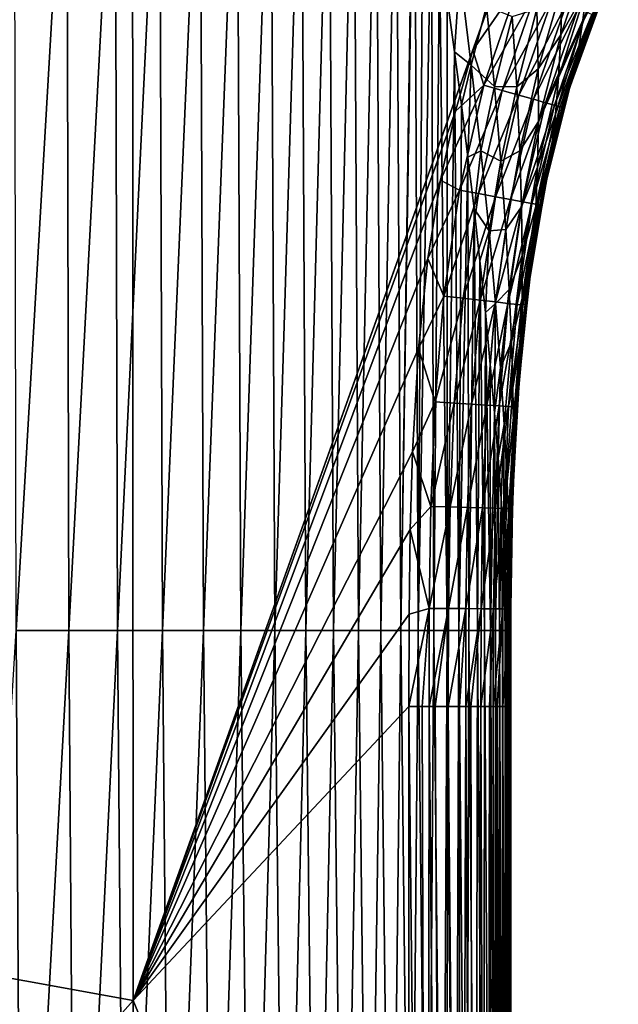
# Model space of a CAD drawing. Header units: metres. Extents: x -82 to 113, y -109 to 109.
# Tile 65 of 256: x 2.78 to 8.64, y -37.82 to -28.17. Entities that reach past the tile are written whole.
import ezdxf

# ---------------------------------------------------------------- set-up
doc = ezdxf.new("R2010")
doc.units = ezdxf.units.M
doc.layers.add('solid_20_382_013_XXX', color=7, linetype='CONTINUOUS')

msp = doc.modelspace()

# ---------------------------------------------------------------- linework, layer by layer
at = {"layer": 'solid_20_382_013_XXX'}
for points in [[(-4.67969, -36.226563, -23.078228), (3.885565, -37.783367, -23.083008), (3.881871, -25.209272, -23.105007)], [(2.75959, -25.356571, -23.102451), (-4.67969, -36.226563, -23.078228), (3.881871, -25.209272, -23.105007)], [(7.403454, -27.937334, -23.111223), (3.881871, -25.209272, -23.105007), (3.885565, -37.783367, -23.083008)], [(2.722903, -25.614689, -61.187775), (3.236954, -25.614689, -61.06955), (2.740765, -34.155762, -60.956535)], [(3.236954, -25.614689, -61.06955), (3.258127, -34.155762, -60.822315), (2.740765, -34.155762, -60.956535)], [(3.236954, -25.614689, -61.06955), (3.710214, -25.614689, -60.924229), (3.258127, -34.155762, -60.822315)], [(3.710214, -25.614689, -60.924229), (3.735058, -34.155762, -60.659023), (3.258127, -34.155762, -60.822315)], [(3.710214, -25.614689, -60.924229), (4.144729, -25.614689, -60.748096), (3.735058, -34.155762, -60.659023)], [(4.144729, -25.614689, -60.748096), (4.173394, -34.155762, -60.462967), (3.735058, -34.155762, -60.659023)], [(4.144729, -25.614689, -60.748096), (4.542547, -25.614689, -60.537449), (4.173394, -34.155762, -60.462967)], [(4.542547, -25.614689, -60.537449), (4.574973, -34.155762, -60.230469), (4.173394, -34.155762, -60.462967)], [(4.542547, -25.614689, -60.537449), (4.905718, -25.614689, -60.288574), (4.574973, -34.155762, -60.230469)], [(4.905718, -25.614689, -60.288574), (4.941631, -34.155762, -59.957832), (4.574973, -34.155762, -60.230469)], [(4.905718, -25.614689, -60.288574), (5.236246, -25.614689, -59.997612), (4.941631, -34.155762, -59.957832)], [(5.236246, -25.614689, -59.997612), (5.275188, -34.155762, -59.641129), (4.941631, -34.155762, -59.957832)], [(5.236246, -25.614689, -59.997612), (5.535975, -25.614689, -59.660156), (5.275188, -34.155762, -59.641129)], [(5.535975, -25.614689, -59.660156), (5.577425, -34.155762, -59.275997), (5.275188, -34.155762, -59.641129)], [(5.535975, -25.614689, -59.660156), (5.806713, -25.614689, -59.27169), (5.577425, -34.155762, -59.275997)], [(5.806713, -25.614689, -59.27169), (5.850119, -34.155762, -58.858017), (5.577425, -34.155762, -59.275997)], [(5.806713, -25.614689, -59.27169), (6.050267, -25.614689, -58.827671), (5.850119, -34.155762, -58.858017)], [(6.050267, -25.614689, -58.827671), (6.095048, -34.155762, -58.382786), (5.850119, -34.155762, -58.858017)], [(6.050267, -25.614689, -58.827671), (6.268443, -25.614689, -58.323582), (6.095048, -34.155762, -58.382786)], [(6.268443, -25.614689, -58.323582), (6.31399, -34.155762, -57.845886), (6.095048, -34.155762, -58.382786)], [(6.268443, -25.614689, -58.323582), (6.463049, -25.614689, -57.754887), (6.31399, -34.155762, -57.845886)], [(6.463049, -25.614689, -57.754887), (6.50872, -34.155762, -57.242905), (6.31399, -34.155762, -57.845886)], [(6.463049, -25.614689, -57.754887), (6.635787, -25.616192, -57.116993), (6.50872, -34.155762, -57.242905)], [(6.50872, -34.155762, -57.242905), (6.635787, -25.616192, -57.116993), (6.642027, -25.660698, -57.089329)], [(6.50872, -34.155762, -57.242905), (6.642027, -25.660698, -57.089329), (6.680931, -34.155762, -56.569241)], [(6.680931, -34.155762, -56.569241), (6.642027, -25.660698, -57.089329), (6.728254, -26.272772, -56.681305)], [(6.680931, -34.155762, -56.569241), (6.728254, -26.272772, -56.681305), (6.810497, -26.854969, -56.240547)], [(6.680931, -34.155762, -56.569241), (6.810497, -26.854969, -56.240547), (6.832221, -34.155762, -55.820118)], [(6.832221, -34.155762, -55.820118), (6.810497, -26.854969, -56.240547), (6.889082, -27.415291, -55.761349)], [(8.289771, -28.203709, -41.953178), (8.64065, -27.344727, -41.678844), (8.587776, -27.604193, -39.541824)], [(8.289771, -28.203709, -41.953178), (8.3308, -27.867466, -43.952793), (8.64065, -27.344727, -41.678844)], [(6.832221, -34.155762, -55.820118), (6.889082, -27.415291, -55.761349), (6.964187, -34.155762, -54.990742)], [(6.964187, -34.155762, -54.990742), (6.889082, -27.415291, -55.761349), (6.963986, -27.958227, -55.238865)], [(8.077667, -28.321163, -46.097588), (8.366112, -27.474981, -45.790844), (8.3308, -27.867466, -43.952793)], [(8.077667, -28.321163, -46.097588), (8.090939, -27.837851, -47.804142), (8.366112, -27.474981, -45.790844)], [(8.246185, -28.48019, -39.79142), (8.587776, -27.604193, -39.541824), (8.535754, -27.802406, -37.263195)], [(8.246185, -28.48019, -39.79142), (8.289771, -28.203709, -41.953178), (8.587776, -27.604193, -39.541824)], [(7.035155, -28.487316, -54.667603), (6.963986, -27.958227, -55.238865), (7.0869, -27.703163, -54.67049)], [(7.035155, -28.487316, -54.667603), (7.0869, -27.703163, -54.67049), (7.199252, -28.618856, -53.527065)], [(7.350365, -28.039371, -53.153023), (7.199252, -28.618856, -53.527065), (7.0869, -27.703163, -54.67049)], [(7.662857, -27.823284, -23.13187), (7.403454, -27.937334, -23.111223), (7.215724, -28.472269, -23.109867)], [(7.32179, -28.813892, -23.129328), (7.662857, -27.823284, -23.13187), (7.215724, -28.472269, -23.109867)], [(7.836947, -27.895489, -23.190248), (7.662857, -27.823284, -23.13187), (7.32179, -28.813892, -23.129328)], [(7.856986, -28.655994, -48.126919), (7.842385, -28.06753, -49.71743), (8.090939, -27.837851, -47.804142)], [(7.856986, -28.655994, -48.126919), (8.090939, -27.837851, -47.804142), (8.077667, -28.321163, -46.097588)], [(8.054233, -28.738413, -44.246792), (8.3308, -27.867466, -43.952793), (8.289771, -28.203709, -41.953178)], [(8.054233, -28.738413, -44.246792), (8.077667, -28.321163, -46.097588), (8.3308, -27.867466, -43.952793)], [(8.202785, -28.692167, -37.480808), (8.535754, -27.802406, -37.263195), (8.488158, -27.942535, -34.877178)], [(8.202785, -28.692167, -37.480808), (8.246185, -28.48019, -39.79142), (8.535754, -27.802406, -37.263195)], [(7.215724, -28.472269, -23.109867), (7.403454, -27.937334, -23.111223), (3.885565, -37.783367, -23.083008)], [(6.964187, -34.155762, -54.990742), (6.963986, -27.958227, -55.238865), (7.035155, -28.487316, -54.667603)], [(7.503081, -28.865297, -23.187687), (7.836947, -27.895489, -23.190248), (7.32179, -28.813892, -23.129328)], [(7.994377, -27.96089, -23.282799), (7.836947, -27.895489, -23.190248), (7.503081, -28.865297, -23.187687)], [(7.667045, -28.911884, -23.280188), (7.994377, -27.96089, -23.282799), (7.503081, -28.865297, -23.187687)], [(8.131404, -28.017931, -23.405447), (7.994377, -27.96089, -23.282799), (7.667045, -28.911884, -23.280188)], [(8.162772, -28.842201, -35.059063), (8.488158, -27.942535, -34.877178), (8.448341, -28.031986, -32.399754)], [(8.162772, -28.842201, -35.059063), (8.202785, -28.692167, -37.480808), (8.488158, -27.942535, -34.877178)], [(7.427342, -28.826147, -51.868198), (7.199252, -28.618856, -53.527065), (7.350365, -28.039371, -53.153023)], [(7.427342, -28.826147, -51.868198), (7.350365, -28.039371, -53.153023), (7.600689, -28.142174, -51.508408)], [(7.645658, -28.830647, -50.058472), (7.600689, -28.142174, -51.508408), (7.842385, -28.06753, -49.71743)], [(7.645658, -28.830647, -50.058472), (7.842385, -28.06753, -49.71743), (7.856986, -28.655994, -48.126919)], [(7.809788, -28.952541, -23.402767), (8.131404, -28.017931, -23.405447), (7.667045, -28.911884, -23.280188)], [(8.244287, -28.06505, -23.554123), (8.131404, -28.017931, -23.405447), (7.809788, -28.952541, -23.402767)], [(7.927414, -28.986156, -23.551359), (8.244287, -28.06505, -23.554123), (7.809788, -28.952541, -23.402767)], [(8.329283, -28.100689, -23.724758), (8.244287, -28.06505, -23.554123), (7.927414, -28.986156, -23.551359)], [(8.129208, -28.937485, -32.545586), (8.448341, -28.031986, -32.399754), (8.419493, -28.085852, -29.789133)], [(8.129208, -28.937485, -32.545586), (8.162772, -28.842201, -35.059063), (8.448341, -28.031986, -32.399754)], [(7.427342, -28.826147, -51.868198), (7.600689, -28.142174, -51.508408), (7.645658, -28.830647, -50.058472)], [(8.016026, -29.01162, -23.721899), (8.329283, -28.100689, -23.724758), (7.927414, -28.986156, -23.551359)], [(8.38265, -28.123287, -23.913282), (8.329283, -28.100689, -23.724758), (8.016026, -29.01162, -23.721899)], [(8.071731, -29.027819, -23.910322), (8.38265, -28.123287, -23.913282), (8.016026, -29.01162, -23.721899)], [(8.312217, -28.355551, -24.112631), (8.38265, -28.123287, -23.913282), (8.071731, -29.027819, -23.910322)], [(8.092155, -29.024076, -27.076525), (8.406693, -28.11673, -24.113501), (8.312217, -28.355551, -24.112631)], [(8.092155, -29.024076, -27.076525), (8.403893, -28.11684, -27.018799), (8.406693, -28.11673, -24.113501)], [(8.092155, -29.024076, -27.076525), (8.10496, -28.993708, -29.895515), (8.403893, -28.11684, -27.018799)], [(8.10496, -28.993708, -29.895515), (8.419493, -28.085852, -29.789133), (8.403893, -28.11684, -27.018799)], [(8.10496, -28.993708, -29.895515), (8.129208, -28.937485, -32.545586), (8.419493, -28.085852, -29.789133)], [(8.312217, -28.355551, -24.112631), (8.406693, -28.11673, -24.113501), (8.38265, -28.123287, -23.913282)], [(8.024888, -29.097837, -42.228039), (8.289771, -28.203709, -41.953178), (8.246185, -28.48019, -39.79142)], [(8.024888, -29.097837, -42.228039), (8.054233, -28.738413, -44.246792), (8.289771, -28.203709, -41.953178)], [(7.85798, -29.170252, -46.408295), (7.856986, -28.655994, -48.126919), (8.077667, -28.321163, -46.097588)], [(7.85798, -29.170252, -46.408295), (8.077667, -28.321163, -46.097588), (8.054233, -28.738413, -44.246792)], [(8.146461, -28.843679, -24.110985), (8.312217, -28.355551, -24.112631), (8.071731, -29.027819, -23.910322)], [(8.092155, -29.024076, -27.076525), (8.312217, -28.355551, -24.112631), (8.146461, -28.843679, -24.110985)], [(7.046782, -29.06937, -23.108458), (7.215724, -28.472269, -23.109867), (3.885565, -37.783367, -23.083008)], [(6.964187, -34.155762, -54.990742), (7.035155, -28.487316, -54.667603), (7.078425, -34.155762, -54.076317)], [(7.102825, -29.006416, -54.038223), (7.035155, -28.487316, -54.667603), (7.199252, -28.618856, -53.527065)], [(7.078425, -34.155762, -54.076317), (7.035155, -28.487316, -54.667603), (7.102825, -29.006416, -54.038223)], [(7.32179, -28.813892, -23.129328), (7.215724, -28.472269, -23.109867), (7.046782, -29.06937, -23.108458)], [(7.992324, -29.395023, -40.040138), (8.246185, -28.48019, -39.79142), (8.202785, -28.692167, -37.480808)], [(7.992324, -29.395023, -40.040138), (8.024888, -29.097837, -42.228039), (8.246185, -28.48019, -39.79142)], [(7.167227, -29.519209, -53.338219), (7.102825, -29.006416, -54.038223), (7.199252, -28.618856, -53.527065)], [(7.167227, -29.519209, -53.338219), (7.199252, -28.618856, -53.527065), (7.294312, -29.458395, -52.226482)], [(7.427342, -28.826147, -51.868198), (7.294312, -29.458395, -52.226482), (7.199252, -28.618856, -53.527065)], [(7.676573, -29.456936, -48.45438), (7.645658, -28.830647, -50.058472), (7.856986, -28.655994, -48.126919)], [(7.676573, -29.456936, -48.45438), (7.856986, -28.655994, -48.126919), (7.85798, -29.170252, -46.408295)], [(7.848652, -29.616213, -44.541698), (8.054233, -28.738413, -44.246792), (8.024888, -29.097837, -42.228039)], [(7.848652, -29.616213, -44.541698), (7.85798, -29.170252, -46.408295), (8.054233, -28.738413, -44.246792)], [(7.958877, -29.624109, -37.696732), (8.202785, -28.692167, -37.480808), (8.162772, -28.842201, -35.059063)], [(7.958877, -29.624109, -37.696732), (7.992324, -29.395023, -40.040138), (8.202785, -28.692167, -37.480808)], [(7.32179, -28.813892, -23.129328), (7.046782, -29.06937, -23.108458), (6.898686, -29.744221, -23.106962)], [(7.084492, -29.842276, -23.126993), (7.32179, -28.813892, -23.129328), (6.898686, -29.744221, -23.106962)], [(7.503081, -28.865297, -23.187687), (7.32179, -28.813892, -23.129328), (7.084492, -29.842276, -23.126993)], [(7.49, -29.55969, -50.403435), (7.294312, -29.458395, -52.226482), (7.427342, -28.826147, -51.868198)], [(7.49, -29.55969, -50.403435), (7.427342, -28.826147, -51.868198), (7.645658, -28.830647, -50.058472)], [(7.49, -29.55969, -50.403435), (7.645658, -28.830647, -50.058472), (7.676573, -29.456936, -48.45438)], [(7.927384, -29.787073, -35.238773), (8.162772, -28.842201, -35.059063), (8.129208, -28.937485, -32.545586)], [(7.927384, -29.787073, -35.238773), (7.958877, -29.624109, -37.696732), (8.162772, -28.842201, -35.059063)], [(8.093531, -29.023405, -24.110418), (8.146461, -28.843679, -24.110985), (8.071731, -29.027819, -23.910322)], [(8.092155, -29.024076, -27.076525), (8.146461, -28.843679, -24.110985), (8.093531, -29.023405, -24.110418)], [(7.269619, -29.876457, -23.185333), (7.503081, -28.865297, -23.187687), (7.084492, -29.842276, -23.126993)], [(7.667045, -28.911884, -23.280188), (7.503081, -28.865297, -23.187687), (7.269619, -29.876457, -23.185333)], [(7.437069, -29.907459, -23.277796), (7.667045, -28.911884, -23.280188), (7.269619, -29.876457, -23.185333)], [(7.809788, -28.952541, -23.402767), (7.667045, -28.911884, -23.280188), (7.437069, -29.907459, -23.277796)], [(7.900608, -29.890858, -32.689022), (8.129208, -28.937485, -32.545586), (8.10496, -28.993708, -29.895515)], [(7.900608, -29.890858, -32.689022), (7.927384, -29.787073, -35.238773), (8.129208, -28.937485, -32.545586)], [(7.078425, -34.155762, -54.076317), (7.102825, -29.006416, -54.038223), (7.167227, -29.519209, -53.338219)], [(7.582867, -29.934544, -23.40032), (7.809788, -28.952541, -23.402767), (7.437069, -29.907459, -23.277796)], [(7.927414, -28.986156, -23.551359), (7.809788, -28.952541, -23.402767), (7.582867, -29.934544, -23.40032)], [(7.703035, -29.956968, -23.548845), (7.927414, -28.986156, -23.551359), (7.582867, -29.934544, -23.40032)], [(8.016026, -29.01162, -23.721899), (7.927414, -28.986156, -23.551359), (7.703035, -29.956968, -23.548845)], [(7.793597, -29.973993, -23.719311), (8.016026, -29.01162, -23.721899), (7.703035, -29.956968, -23.548845)], [(8.071731, -29.027819, -23.910322), (8.016026, -29.01162, -23.721899), (7.793597, -29.973993, -23.719311)], [(7.850575, -29.984879, -23.907658), (8.071731, -29.027819, -23.910322), (7.793597, -29.973993, -23.719311)], [(7.996045, -29.395391, -24.109299), (8.071731, -29.027819, -23.910322), (7.850575, -29.984879, -23.907658)], [(7.870784, -29.983133, -27.133131), (8.093531, -29.023405, -24.110418), (7.996045, -29.395391, -24.109299)], [(7.870784, -29.983133, -27.133131), (8.092155, -29.024076, -27.076525), (8.093531, -29.023405, -24.110418)], [(7.870784, -29.983133, -27.133131), (7.881094, -29.951651, -29.999823), (8.092155, -29.024076, -27.076525)], [(7.881094, -29.951651, -29.999823), (8.10496, -28.993708, -29.895515), (8.092155, -29.024076, -27.076525)], [(7.881094, -29.951651, -29.999823), (7.900608, -29.890858, -32.689022), (8.10496, -28.993708, -29.895515)], [(7.996045, -29.395391, -24.109299), (8.093531, -29.023405, -24.110418), (8.071731, -29.027819, -23.910322)], [(6.898686, -29.744221, -23.106962), (7.046782, -29.06937, -23.108458), (3.885565, -37.783367, -23.083008)], [(7.832836, -30.002357, -42.501545), (8.024888, -29.097837, -42.228039), (7.992324, -29.395023, -40.040138)], [(7.832836, -30.002357, -42.501545), (7.848652, -29.616213, -44.541698), (8.024888, -29.097837, -42.228039)], [(7.693606, -30.006098, -46.720127), (7.676573, -29.456936, -48.45438), (7.85798, -29.170252, -46.408295)], [(7.693606, -30.006098, -46.720127), (7.85798, -29.170252, -46.408295), (7.848652, -29.616213, -44.541698)], [(7.812799, -30.32346, -40.286102), (7.992324, -29.395023, -40.040138), (7.958877, -29.624109, -37.696732)], [(7.812799, -30.32346, -40.286102), (7.832836, -30.002357, -42.501545), (7.992324, -29.395023, -40.040138)], [(7.871136, -29.98274, -24.107658), (7.996045, -29.395391, -24.109299), (7.850575, -29.984879, -23.907658)], [(7.870784, -29.983133, -27.133131), (7.996045, -29.395391, -24.109299), (7.871136, -29.98274, -24.107658)], [(7.228121, -30.02739, -52.556736), (7.167227, -29.519209, -53.338219), (7.294312, -29.458395, -52.226482)], [(7.228121, -30.02739, -52.556736), (7.294312, -29.458395, -52.226482), (7.373977, -30.241089, -50.743576)], [(7.49, -29.55969, -50.403435), (7.373977, -30.241089, -50.743576), (7.294312, -29.458395, -52.226482)], [(7.538102, -30.22784, -48.782196), (7.49, -29.55969, -50.403435), (7.676573, -29.456936, -48.45438)], [(7.538102, -30.22784, -48.782196), (7.676573, -29.456936, -48.45438), (7.693606, -30.006098, -46.720127)], [(7.078425, -34.155762, -54.076317), (7.167227, -29.519209, -53.338219), (7.176531, -34.155762, -53.072056)], [(7.176531, -34.155762, -53.072056), (7.167227, -29.519209, -53.338219), (7.228121, -30.02739, -52.556736)], [(7.538102, -30.22784, -48.782196), (7.373977, -30.241089, -50.743576), (7.49, -29.55969, -50.403435)], [(7.699771, -30.48444, -44.834633), (7.693606, -30.006098, -46.720127), (7.848652, -29.616213, -44.541698)], [(7.699771, -30.48444, -44.834633), (7.848652, -29.616213, -44.541698), (7.832836, -30.002357, -42.501545)], [(7.790501, -30.572666, -37.909218), (7.958877, -29.624109, -37.696732), (7.927384, -29.787073, -35.238773)], [(7.790501, -30.572666, -37.909218), (7.812799, -30.32346, -40.286102), (7.958877, -29.624109, -37.696732)], [(6.775625, -30.512407, -23.105347), (6.898686, -29.744221, -23.106962), (3.885565, -37.783367, -23.083008)], [(7.084492, -29.842276, -23.126993), (6.898686, -29.744221, -23.106962), (6.775625, -30.512407, -23.105347)], [(7.768437, -30.751408, -35.414738), (7.927384, -29.787073, -35.238773), (7.900608, -29.890858, -32.689022)], [(7.768437, -30.751408, -35.414738), (7.790501, -30.572666, -37.909218), (7.927384, -29.787073, -35.238773)], [(6.932367, -30.881989, -23.124807), (7.084492, -29.842276, -23.126993), (6.775625, -30.512407, -23.105347)], [(7.269619, -29.876457, -23.185333), (7.084492, -29.842276, -23.126993), (6.932367, -30.881989, -23.124807)], [(7.119415, -30.902889, -23.183134), (7.269619, -29.876457, -23.185333), (6.932367, -30.881989, -23.124807)], [(7.437069, -29.907459, -23.277796), (7.269619, -29.876457, -23.185333), (7.119415, -30.902889, -23.183134)], [(7.749074, -30.866339, -32.82869), (7.900608, -29.890858, -32.689022), (7.881094, -29.951651, -29.999823)], [(7.749074, -30.866339, -32.82869), (7.768437, -30.751408, -35.414738), (7.900608, -29.890858, -32.689022)], [(7.288617, -30.921877, -23.275568), (7.437069, -29.907459, -23.277796), (7.119415, -30.902889, -23.183134)], [(7.582867, -29.934544, -23.40032), (7.437069, -29.907459, -23.277796), (7.288617, -30.921877, -23.275568)], [(7.435955, -30.938496, -23.398052), (7.582867, -29.934544, -23.40032), (7.288617, -30.921877, -23.275568)], [(7.703035, -29.956968, -23.548845), (7.582867, -29.934544, -23.40032), (7.435955, -30.938496, -23.398052)], [(7.557412, -30.95229, -23.546528), (7.703035, -29.956968, -23.548845), (7.435955, -30.938496, -23.398052)], [(7.793597, -29.973993, -23.719311), (7.703035, -29.956968, -23.548845), (7.557412, -30.95229, -23.546528)], [(7.648971, -30.962807, -23.716938), (7.793597, -29.973993, -23.719311), (7.557412, -30.95229, -23.546528)], [(7.850575, -29.984879, -23.907658), (7.793597, -29.973993, -23.719311), (7.648971, -30.962807, -23.716938)], [(7.706616, -30.969593, -23.905228), (7.850575, -29.984879, -23.907658), (7.648971, -30.962807, -23.716938)], [(7.863315, -30.025339, -24.107546), (7.850575, -29.984879, -23.907658), (7.706616, -30.969593, -23.905228)], [(7.726869, -30.968647, -27.187944), (7.871136, -29.98274, -24.107658), (7.863315, -30.025339, -24.107546)], [(7.726869, -30.968647, -27.187944), (7.870784, -29.983133, -27.133131), (7.871136, -29.98274, -24.107658)], [(7.726869, -30.968647, -27.187944), (7.734637, -30.934046, -30.100946), (7.870784, -29.983133, -27.133131)], [(7.734637, -30.934046, -30.100946), (7.881094, -29.951651, -29.999823), (7.870784, -29.983133, -27.133131)], [(7.734637, -30.934046, -30.100946), (7.749074, -30.866339, -32.82869), (7.881094, -29.951651, -29.999823)], [(7.863315, -30.025339, -24.107546), (7.871136, -29.98274, -24.107658), (7.850575, -29.984879, -23.907658)], [(7.176531, -34.155762, -53.072056), (7.228121, -30.02739, -52.556736), (7.260087, -34.155762, -51.973156)], [(7.28529, -30.53442, -51.679569), (7.228121, -30.02739, -52.556736), (7.373977, -30.241089, -50.743576)], [(7.260087, -34.155762, -51.973156), (7.228121, -30.02739, -52.556736), (7.28529, -30.53442, -51.679569)], [(7.571617, -30.815746, -47.028889), (7.538102, -30.22784, -48.782196), (7.693606, -30.006098, -46.720127)], [(7.571617, -30.815746, -47.028889), (7.693606, -30.006098, -46.720127), (7.699771, -30.48444, -44.834633)], [(7.698571, -30.900612, -42.770897), (7.832836, -30.002357, -42.501545), (7.812799, -30.32346, -40.286102)], [(7.698571, -30.900612, -42.770897), (7.699771, -30.48444, -44.834633), (7.832836, -30.002357, -42.501545)], [(7.752965, -30.747534, -24.105701), (7.863315, -30.025339, -24.107546), (7.706616, -30.969593, -23.905228)], [(7.726869, -30.968647, -27.187944), (7.863315, -30.025339, -24.107546), (7.752965, -30.747534, -24.105701)], [(7.338398, -31.042688, -50.68969), (7.28529, -30.53442, -51.679569), (7.373977, -30.241089, -50.743576)], [(7.338398, -31.042688, -50.68969), (7.373977, -30.241089, -50.743576), (7.437997, -30.954853, -49.102303)], [(7.538102, -30.22784, -48.782196), (7.437997, -30.954853, -49.102303), (7.373977, -30.241089, -50.743576)], [(7.571617, -30.815746, -47.028889), (7.437997, -30.954853, -49.102303), (7.538102, -30.22784, -48.782196)], [(7.691918, -31.248671, -40.52673), (7.812799, -30.32346, -40.286102), (7.790501, -30.572666, -37.909218)], [(7.691918, -31.248671, -40.52673), (7.698571, -30.900612, -42.770897), (7.812799, -30.32346, -40.286102)], [(6.682395, -31.392857, -23.103567), (6.775625, -30.512407, -23.105347), (3.885565, -37.783367, -23.083008)], [(6.932367, -30.881989, -23.124807), (6.775625, -30.512407, -23.105347), (6.682395, -31.392857, -23.103567)], [(7.260087, -34.155762, -51.973156), (7.28529, -30.53442, -51.679569), (7.330501, -34.155762, -50.774807)], [(7.330501, -34.155762, -50.774807), (7.28529, -30.53442, -51.679569), (7.338398, -31.042688, -50.68969)], [(7.59341, -31.330072, -45.121582), (7.571617, -30.815746, -47.028889), (7.699771, -30.48444, -44.834633)], [(7.59341, -31.330072, -45.121582), (7.699771, -30.48444, -44.834633), (7.698571, -30.900612, -42.770897)], [(7.681451, -31.520924, -38.116005), (7.790501, -30.572666, -37.909218), (7.768437, -30.751408, -35.414738)], [(7.681451, -31.520924, -38.116005), (7.691918, -31.248671, -40.52673), (7.790501, -30.572666, -37.909218)], [(7.66935, -31.718306, -35.58506), (7.768437, -30.751408, -35.414738), (7.749074, -30.866339, -32.82869)], [(7.66935, -31.718306, -35.58506), (7.681451, -31.520924, -38.116005), (7.768437, -30.751408, -35.414738)], [(7.727898, -30.958187, -24.10519), (7.752965, -30.747534, -24.105701), (7.706616, -30.969593, -23.905228)], [(7.726869, -30.968647, -27.187944), (7.752965, -30.747534, -24.105701), (7.727898, -30.958187, -24.10519)], [(7.571617, -30.815746, -47.028889), (7.486337, -31.585127, -47.327213), (7.437997, -30.954853, -49.102303)], [(7.59341, -31.330072, -45.121582), (7.486337, -31.585127, -47.327213), (7.571617, -30.815746, -47.028889)], [(7.657806, -31.847136, -32.963009), (7.749074, -30.866339, -32.82869), (7.734637, -30.934046, -30.100946)], [(7.657806, -31.847136, -32.963009), (7.66935, -31.718306, -35.58506), (7.749074, -30.866339, -32.82869)], [(6.845555, -31.918076, -23.122715), (6.932367, -30.881989, -23.124807), (6.682395, -31.392857, -23.103567)], [(7.119415, -30.902889, -23.183134), (6.932367, -30.881989, -23.124807), (6.845555, -31.918076, -23.122715)], [(7.033442, -31.929407, -23.181034), (7.119415, -30.902889, -23.183134), (6.845555, -31.918076, -23.122715)], [(7.288617, -30.921877, -23.275568), (7.119415, -30.902889, -23.183134), (7.033442, -31.929407, -23.181034)], [(7.203411, -31.939735, -23.273449), (7.288617, -30.921877, -23.275568), (7.033442, -31.929407, -23.181034)], [(7.435955, -30.938496, -23.398052), (7.288617, -30.921877, -23.275568), (7.203411, -31.939735, -23.273449)], [(7.351427, -31.948812, -23.395905), (7.435955, -30.938496, -23.398052), (7.203411, -31.939735, -23.273449)], [(7.386609, -31.546606, -49.578438), (7.338398, -31.042688, -50.68969), (7.437997, -30.954853, -49.102303)], [(7.557412, -30.95229, -23.546528), (7.435955, -30.938496, -23.398052), (7.351427, -31.948812, -23.395905)], [(7.473457, -31.95639, -23.544346), (7.557412, -30.95229, -23.546528), (7.351427, -31.948812, -23.395905)], [(7.428298, -32.025669, -48.370934), (7.386609, -31.546606, -49.578438), (7.437997, -30.954853, -49.102303)], [(7.428298, -32.025669, -48.370934), (7.437997, -30.954853, -49.102303), (7.486337, -31.585127, -47.327213)], [(7.648971, -30.962807, -23.716938), (7.557412, -30.95229, -23.546528), (7.473457, -31.95639, -23.544346)], [(7.565466, -31.962221, -23.714718), (7.648971, -30.962807, -23.716938), (7.473457, -31.95639, -23.544346)], [(7.706616, -30.969593, -23.905228), (7.648971, -30.962807, -23.716938), (7.565466, -31.962221, -23.714718)], [(7.606771, -31.779551, -43.032387), (7.59341, -31.330072, -45.121582), (7.698571, -30.900612, -42.770897)], [(7.606771, -31.779551, -43.032387), (7.698571, -30.900612, -42.770897), (7.691918, -31.248671, -40.52673)], [(7.643699, -31.964268, -27.24025), (7.727898, -30.958187, -24.10519), (7.669626, -31.578854, -24.103737)], [(7.643699, -31.964268, -27.24025), (7.726869, -30.968647, -27.187944), (7.727898, -30.958187, -24.10519)], [(7.648744, -31.924284, -30.197685), (7.734637, -30.934046, -30.100946), (7.726869, -30.968647, -27.187944)], [(7.648744, -31.924284, -30.197685), (7.657806, -31.847136, -32.963009), (7.734637, -30.934046, -30.100946)], [(7.669626, -31.578854, -24.103737), (7.727898, -30.958187, -24.10519), (7.706616, -30.969593, -23.905228)], [(7.330501, -34.155762, -50.774807), (7.338398, -31.042688, -50.68969), (7.389066, -34.155762, -49.472179)], [(7.389066, -34.155762, -49.472179), (7.338398, -31.042688, -50.68969), (7.386609, -31.546606, -49.578438)], [(7.623421, -31.966053, -23.902967), (7.706616, -30.969593, -23.905228), (7.565466, -31.962221, -23.714718)], [(7.669626, -31.578854, -24.103737), (7.706616, -30.969593, -23.905228), (7.623421, -31.966053, -23.902967)], [(7.643699, -31.964268, -27.24025), (7.648744, -31.924284, -30.197685), (7.726869, -30.968647, -27.187944)], [(7.613354, -32.157631, -40.758739), (7.606771, -31.779551, -43.032387), (7.691918, -31.248671, -40.52673)], [(7.613354, -32.157631, -40.758739), (7.691918, -31.248671, -40.52673), (7.681451, -31.520924, -38.116005)], [(7.59341, -31.330072, -45.121582), (7.521873, -32.138878, -45.395924), (7.486337, -31.585127, -47.327213)], [(7.606771, -31.779551, -43.032387), (7.521873, -32.138878, -45.395924), (7.59341, -31.330072, -45.121582)], [(6.622765, -32.406731, -23.101553), (6.682395, -31.392857, -23.103567), (3.885565, -37.783367, -23.083008)], [(6.845555, -31.918076, -23.122715), (6.682395, -31.392857, -23.103567), (6.622765, -32.406731, -23.101553)], [(7.614543, -32.455952, -38.314335), (7.613354, -32.157631, -40.758739), (7.681451, -31.520924, -38.116005)], [(7.614543, -32.455952, -38.314335), (7.681451, -31.520924, -38.116005), (7.66935, -31.718306, -35.58506)], [(7.389066, -34.155762, -49.472179), (7.386609, -31.546606, -49.578438), (7.428298, -32.025669, -48.370934)], [(7.463014, -32.465649, -47.093487), (7.428298, -32.025669, -48.370934), (7.486337, -31.585127, -47.327213)], [(7.463014, -32.465649, -47.093487), (7.486337, -31.585127, -47.327213), (7.521873, -32.138878, -45.395924)], [(7.644389, -31.949144, -24.1029), (7.669626, -31.578854, -24.103737), (7.623421, -31.966053, -23.902967)], [(7.643699, -31.964268, -27.24025), (7.669626, -31.578854, -24.103737), (7.644389, -31.949144, -24.1029)], [(7.612262, -32.675007, -35.747494), (7.66935, -31.718306, -35.58506), (7.657806, -31.847136, -32.963009)], [(7.612262, -32.675007, -35.747494), (7.614543, -32.455952, -38.314335), (7.66935, -31.718306, -35.58506)], [(7.606771, -31.779551, -43.032387), (7.547841, -32.624817, -43.280228), (7.521873, -32.138878, -45.395924)], [(7.613354, -32.157631, -40.758739), (7.547841, -32.624817, -43.280228), (7.606771, -31.779551, -43.032387)], [(6.803604, -32.941448, -23.120667), (6.845555, -31.918076, -23.122715), (6.622765, -32.406731, -23.101553)], [(7.033442, -31.929407, -23.181034), (6.845555, -31.918076, -23.122715), (6.803604, -32.941448, -23.120667)], [(6.991753, -32.946377, -23.17898), (7.033442, -31.929407, -23.181034), (6.803604, -32.941448, -23.120667)], [(7.203411, -31.939735, -23.273449), (7.033442, -31.929407, -23.181034), (6.991753, -32.946377, -23.17898)], [(7.604817, -32.910168, -30.288734), (7.648744, -31.924284, -30.197685), (7.643699, -31.964268, -27.24025)], [(7.604817, -32.910168, -30.288734), (7.608467, -32.82074, -33.09021), (7.648744, -31.924284, -30.197685)], [(7.608467, -32.82074, -33.09021), (7.657806, -31.847136, -32.963009), (7.648744, -31.924284, -30.197685)], [(7.608467, -32.82074, -33.09021), (7.612262, -32.675007, -35.747494), (7.657806, -31.847136, -32.963009)], [(7.161962, -32.950916, -23.271381), (7.203411, -31.939735, -23.273449), (6.991753, -32.946377, -23.17898)], [(7.351427, -31.948812, -23.395905), (7.203411, -31.939735, -23.273449), (7.161962, -32.950916, -23.271381)], [(7.310193, -32.954956, -23.393818), (7.351427, -31.948812, -23.395905), (7.161962, -32.950916, -23.271381)], [(7.473457, -31.95639, -23.544346), (7.351427, -31.948812, -23.395905), (7.310193, -32.954956, -23.393818)], [(7.432405, -32.958382, -23.542236), (7.473457, -31.95639, -23.544346), (7.310193, -32.954956, -23.393818)], [(7.389066, -34.155762, -49.472179), (7.428298, -32.025669, -48.370934), (7.437074, -34.155762, -48.06044)], [(7.437074, -34.155762, -48.06044), (7.428298, -32.025669, -48.370934), (7.463014, -32.465649, -47.093487)], [(7.565466, -31.962221, -23.714718), (7.473457, -31.95639, -23.544346), (7.432405, -32.958382, -23.542236)], [(7.524559, -32.961079, -23.712585), (7.565466, -31.962221, -23.714718), (7.432405, -32.958382, -23.542236)], [(7.623421, -31.966053, -23.902967), (7.565466, -31.962221, -23.714718), (7.524559, -32.961079, -23.712585)], [(7.582616, -32.962944, -23.900808), (7.623421, -31.966053, -23.902967), (7.524559, -32.961079, -23.712585)], [(7.615952, -32.538425, -24.101599), (7.623421, -31.966053, -23.902967), (7.582616, -32.962944, -23.900808)], [(7.602657, -32.958157, -27.289309), (7.644389, -31.949144, -24.1029), (7.615952, -32.538425, -24.101599)], [(7.602657, -32.958157, -27.289309), (7.643699, -31.964268, -27.24025), (7.644389, -31.949144, -24.1029)], [(7.602657, -32.958157, -27.289309), (7.604817, -32.910168, -30.288734), (7.643699, -31.964268, -27.24025)], [(7.615952, -32.538425, -24.101599), (7.644389, -31.949144, -24.1029), (7.623421, -31.966053, -23.902967)], [(7.491363, -32.863819, -45.758293), (7.463014, -32.465649, -47.093487), (7.521873, -32.138878, -45.395924)], [(7.514201, -33.221012, -44.374748), (7.491363, -32.863819, -45.758293), (7.521873, -32.138878, -45.395924)], [(7.514201, -33.221012, -44.374748), (7.521873, -32.138878, -45.395924), (7.547841, -32.624817, -43.280228)], [(7.613354, -32.157631, -40.758739), (7.565768, -33.035912, -40.977257), (7.547841, -32.624817, -43.280228)], [(7.614543, -32.455952, -38.314335), (7.565768, -33.035912, -40.977257), (7.613354, -32.157631, -40.758739)], [(6.601107, -33.166565, -23.100037), (6.622765, -32.406731, -23.101553), (3.885565, -37.783367, -23.083008)], [(6.803604, -32.941448, -23.120667), (6.622765, -32.406731, -23.101553), (6.601107, -33.166565, -23.100037)], [(7.437074, -34.155762, -48.06044), (7.463014, -32.465649, -47.093487), (7.475818, -34.155762, -46.534763)], [(7.475818, -34.155762, -46.534763), (7.463014, -32.465649, -47.093487), (7.491363, -32.863819, -45.758293)], [(7.614543, -32.455952, -38.314335), (7.576902, -33.363319, -38.500294), (7.565768, -33.035912, -40.977257)], [(7.612262, -32.675007, -35.747494), (7.576902, -33.363319, -38.500294), (7.614543, -32.455952, -38.314335)], [(7.602783, -32.954391, -24.100695), (7.615952, -32.538425, -24.101599), (7.582616, -32.962944, -23.900808)], [(7.602657, -32.958157, -27.289309), (7.615952, -32.538425, -24.101599), (7.602783, -32.954391, -24.100695)], [(7.532502, -33.539635, -42.94006), (7.514201, -33.221012, -44.374748), (7.547841, -32.624817, -43.280228)], [(7.532502, -33.539635, -42.94006), (7.547841, -32.624817, -43.280228), (7.565768, -33.035912, -40.977257)], [(7.612262, -32.675007, -35.747494), (7.582999, -33.607166, -35.89904), (7.576902, -33.363319, -38.500294)], [(7.608467, -32.82074, -33.09021), (7.582999, -33.607166, -35.89904), (7.612262, -32.675007, -35.747494)], [(7.475818, -34.155762, -46.534763), (7.491363, -32.863819, -45.758293), (7.506588, -34.155762, -44.890312)], [(7.506588, -34.155762, -44.890312), (7.491363, -32.863819, -45.758293), (7.514201, -33.221012, -44.374748)], [(7.608467, -32.82074, -33.09021), (7.585855, -33.772964, -33.208084), (7.582999, -33.607166, -35.89904)], [(7.604817, -32.910168, -30.288734), (7.585855, -33.772964, -33.208084), (7.608467, -32.82074, -33.09021)], [(6.788697, -33.940559, -23.118629), (6.803604, -32.941448, -23.120667), (6.601107, -33.166565, -23.100037)], [(6.991753, -32.946377, -23.17898), (6.803604, -32.941448, -23.120667), (6.788697, -33.940559, -23.118629)], [(6.97689, -33.941841, -23.176939), (6.991753, -32.946377, -23.17898), (6.788697, -33.940559, -23.118629)], [(7.161962, -32.950916, -23.271381), (6.991753, -32.946377, -23.17898), (6.97689, -33.941841, -23.176939)], [(7.147141, -33.943081, -23.269333), (7.161962, -32.950916, -23.271381), (6.97689, -33.941841, -23.176939)], [(7.310193, -32.954956, -23.393818), (7.161962, -32.950916, -23.271381), (7.147141, -33.943081, -23.269333)], [(7.295409, -33.944248, -23.391758), (7.310193, -32.954956, -23.393818), (7.147141, -33.943081, -23.269333)], [(7.432405, -32.958382, -23.542236), (7.310193, -32.954956, -23.393818), (7.295409, -33.944248, -23.391758)], [(7.417653, -33.945309, -23.540163), (7.432405, -32.958382, -23.542236), (7.295409, -33.944248, -23.391758)], [(7.524559, -32.961079, -23.712585), (7.432405, -32.958382, -23.542236), (7.417653, -33.945309, -23.540163)], [(7.509832, -33.946228, -23.710495), (7.524559, -32.961079, -23.712585), (7.417653, -33.945309, -23.540163)], [(7.582616, -32.962944, -23.900808), (7.524559, -32.961079, -23.712585), (7.509832, -33.946228, -23.710495)], [(7.567906, -33.946976, -23.898703), (7.582616, -32.962944, -23.900808), (7.509832, -33.946228, -23.710495)], [(7.596051, -33.258858, -24.100037), (7.582616, -32.962944, -23.900808), (7.567906, -33.946976, -23.898703)], [(7.596051, -33.258858, -24.100037), (7.602783, -32.954391, -24.100695), (7.582616, -32.962944, -23.900808)], [(7.604817, -32.910168, -30.288734), (7.586941, -33.877728, -30.372612), (7.585855, -33.772964, -33.208084)], [(7.602657, -32.958157, -27.289309), (7.586941, -33.877728, -30.372612), (7.604817, -32.910168, -30.288734)], [(7.602657, -32.958157, -27.289309), (7.587451, -33.936611, -27.334356), (7.586941, -33.877728, -30.372612)], [(7.587451, -33.936611, -27.334356), (7.602783, -32.954391, -24.100695), (7.596051, -33.258858, -24.100037)], [(7.602657, -32.958157, -27.289309), (7.602783, -32.954391, -24.100695), (7.587451, -33.936611, -27.334356)], [(7.546992, -33.820492, -41.449486), (7.532502, -33.539635, -42.94006), (7.565768, -33.035912, -40.977257)], [(7.558233, -34.063129, -39.904263), (7.546992, -33.820492, -41.449486), (7.565768, -33.035912, -40.977257)], [(7.558233, -34.063129, -39.904263), (7.565768, -33.035912, -40.977257), (7.576902, -33.363319, -38.500294)], [(6.590583, -33.997425, -23.098339), (6.601107, -33.166565, -23.100037), (3.885565, -37.783367, -23.083008)], [(6.788697, -33.940559, -23.118629), (6.601107, -33.166565, -23.100037), (6.590583, -33.997425, -23.098339)], [(7.506588, -34.155762, -44.890312), (7.514201, -33.221012, -44.374748), (7.530634, -34.155762, -43.122295)], [(7.530634, -34.155762, -43.122295), (7.514201, -33.221012, -44.374748), (7.532502, -33.539635, -42.94006)], [(7.587869, -33.94244, -24.098566), (7.596051, -33.258858, -24.100037), (7.567906, -33.946976, -23.898703)], [(7.587451, -33.936611, -27.334356), (7.596051, -33.258858, -24.100037), (7.587869, -33.94244, -24.098566)], [(7.562357, -34.159977, -39.194309), (7.558233, -34.063129, -39.904263), (7.576902, -33.363319, -38.500294)], [(7.566745, -34.26955, -38.307404), (7.562357, -34.159977, -39.194309), (7.576902, -33.363319, -38.500294)], [(7.566745, -34.26955, -38.307404), (7.576902, -33.363319, -38.500294), (7.582999, -33.607166, -35.89904)], [(7.530634, -34.155762, -43.122295), (7.532502, -33.539635, -42.94006), (7.546992, -33.820492, -41.449486)], [(7.573049, -34.442799, -36.654003), (7.566745, -34.26955, -38.307404), (7.582999, -33.607166, -35.89904)], [(7.57759, -34.583786, -34.945362), (7.573049, -34.442799, -36.654003), (7.582999, -33.607166, -35.89904)], [(7.57759, -34.583786, -34.945362), (7.582999, -33.607166, -35.89904), (7.585855, -33.772964, -33.208084)], [(7.530634, -34.155762, -43.122295), (7.546992, -33.820492, -41.449486), (7.548929, -34.155762, -41.226101)], [(7.548929, -34.155762, -41.226101), (7.546992, -33.820492, -41.449486), (7.558233, -34.063129, -39.904263)], [(7.58078, -34.693943, -33.185909), (7.57759, -34.583786, -34.945362), (7.585855, -33.772964, -33.208084)], [(7.58078, -34.693943, -33.185909), (7.585855, -33.772964, -33.208084), (7.586941, -33.877728, -30.372612)], [(6.788697, -33.940559, -23.118629), (6.590583, -33.997425, -23.098339), (6.5867, -34.90036, -23.09642)], [(6.788697, -33.940559, -23.118629), (6.5867, -34.90036, -23.09642), (6.718289, -34.900375, -23.105118)], [(6.788697, -33.940559, -23.118629), (6.718289, -34.900375, -23.105118), (6.786432, -34.900398, -23.116545)], [(6.97689, -33.941841, -23.176939), (6.788697, -33.940559, -23.118629), (6.786432, -34.900398, -23.116545)], [(6.97689, -33.941841, -23.176939), (6.786432, -34.900398, -23.116545), (6.846072, -34.900429, -23.130615)], [(6.97689, -33.941841, -23.176939), (6.846072, -34.900429, -23.130615), (6.969127, -34.900517, -23.172499)], [(6.97689, -33.941841, -23.176939), (6.969127, -34.900517, -23.172499), (6.974832, -34.90052, -23.174889)], [(7.147141, -33.943081, -23.269333), (6.97689, -33.941841, -23.176939), (6.974832, -34.90052, -23.174889)], [(7.147141, -33.943081, -23.269333), (6.974832, -34.90052, -23.174889), (7.085957, -34.900639, -23.230253)], [(7.147141, -33.943081, -23.269333), (7.085957, -34.900639, -23.230253), (7.144997, -34.900719, -23.267216)], [(7.295409, -33.944248, -23.391758), (7.147141, -33.943081, -23.269333), (7.144997, -34.900719, -23.267216)], [(7.295409, -33.944248, -23.391758), (7.144997, -34.900719, -23.267216), (7.19465, -34.900795, -23.303017)], [(7.295409, -33.944248, -23.391758), (7.19465, -34.900795, -23.303017), (7.293377, -34.900982, -23.389713)], [(7.417653, -33.945309, -23.540163), (7.295409, -33.944248, -23.391758), (7.293377, -34.900982, -23.389713)], [(7.417653, -33.945309, -23.540163), (7.293377, -34.900982, -23.389713), (7.379662, -34.901196, -23.48815)], [(7.417653, -33.945309, -23.540163), (7.379662, -34.901196, -23.48815), (7.415702, -34.901302, -23.538227)], [(7.509832, -33.946228, -23.710495), (7.417653, -33.945309, -23.540163), (7.415702, -34.901302, -23.538227)], [(7.509832, -33.946228, -23.710495), (7.415702, -34.901302, -23.538227), (7.452363, -34.901428, -23.596901)], [(7.509832, -33.946228, -23.710495), (7.452363, -34.901428, -23.596901), (7.507831, -34.901669, -23.708471)], [(7.567906, -33.946976, -23.898703), (7.509832, -33.946228, -23.710495), (7.507831, -34.901669, -23.708471)], [(7.567906, -33.946976, -23.898703), (7.507831, -34.901669, -23.708471), (7.51005, -34.90168, -23.713783)], [(7.567906, -33.946976, -23.898703), (7.51005, -34.90168, -23.713783), (7.551872, -34.901947, -23.836929)], [(7.567906, -33.946976, -23.898703), (7.551872, -34.901947, -23.836929), (7.565953, -34.902077, -23.896847)], [(7.587869, -33.94244, -24.098566), (7.567906, -33.946976, -23.898703), (7.565953, -34.902077, -23.896847)], [(7.587266, -34.047924, -24.098337), (7.587869, -33.94244, -24.098566), (7.565953, -34.902077, -23.896847)], [(7.583007, -34.777012, -31.377295), (7.58078, -34.693943, -33.185909), (7.586941, -33.877728, -30.372612)], [(7.584523, -34.837418, -29.532005), (7.583007, -34.777012, -31.377295), (7.586941, -33.877728, -30.372612)], [(7.584523, -34.837418, -29.532005), (7.586941, -33.877728, -30.372612), (7.587451, -33.936611, -27.334356)], [(7.585471, -34.877834, -27.67749), (7.584523, -34.837418, -29.532005), (7.587451, -33.936611, -27.334356)], [(7.585992, -34.898937, -25.853176), (7.585471, -34.877834, -27.67749), (7.587451, -33.936611, -27.334356)], [(7.585992, -34.898937, -25.853176), (7.587451, -33.936611, -27.334356), (7.587869, -33.94244, -24.098566)], [(7.585992, -34.898937, -25.853176), (7.587869, -33.94244, -24.098566), (7.587266, -34.047924, -24.098337)], [(6.5867, -34.90036, -23.09642), (6.590583, -33.997425, -23.098339), (3.885565, -37.783367, -23.083008)], [(7.587266, -34.047924, -24.098337), (7.565953, -34.902077, -23.896847), (7.577302, -34.902222, -23.964918)], [(7.587266, -34.047924, -24.098337), (7.577302, -34.902222, -23.964918), (7.585872, -34.902508, -24.096487)], [(7.585992, -34.898937, -25.853176), (7.587266, -34.047924, -24.098337), (7.585872, -34.902508, -24.096487)], [(7.548929, -34.155762, -41.226101), (7.558233, -34.063129, -39.904263), (7.562357, -34.159977, -39.194309)], [(2.740765, -34.155762, -60.956535), (2.790591, -42.696835, -60.654903), (2.220088, -42.696835, -60.784081)], [(2.740765, -34.155762, -60.956535), (3.258127, -34.155762, -60.822315), (2.790591, -42.696835, -60.654903)], [(3.258127, -34.155762, -60.822315), (3.318128, -42.696835, -60.496937), (2.790591, -42.696835, -60.654903)], [(3.258127, -34.155762, -60.822315), (3.735058, -34.155762, -60.659023), (3.318128, -42.696835, -60.496937)], [(3.735058, -34.155762, -60.659023), (3.804357, -42.696835, -60.306343), (3.318128, -42.696835, -60.496937)], [(3.735058, -34.155762, -60.659023), (4.173394, -34.155762, -60.462967), (3.804357, -42.696835, -60.306343)], [(4.173394, -34.155762, -60.462967), (4.250936, -42.696835, -60.079296), (3.804357, -42.696835, -60.306343)], [(4.173394, -34.155762, -60.462967), (4.574973, -34.155762, -60.230469), (4.250936, -42.696835, -60.079296)], [(4.574973, -34.155762, -60.230469), (4.659521, -42.696835, -59.811958), (4.250936, -42.696835, -60.079296)], [(4.574973, -34.155762, -60.230469), (4.941631, -34.155762, -59.957832), (4.659521, -42.696835, -59.811958)], [(4.941631, -34.155762, -59.957832), (5.031777, -42.696835, -59.500465), (4.659521, -42.696835, -59.811958)], [(4.941631, -34.155762, -59.957832), (5.275188, -34.155762, -59.641129), (5.031777, -42.696835, -59.500465)], [(5.275188, -34.155762, -59.641129), (5.36947, -42.696835, -59.140583), (5.031777, -42.696835, -59.500465)], [(5.275188, -34.155762, -59.641129), (5.577425, -34.155762, -59.275997), (5.36947, -42.696835, -59.140583)], [(5.577425, -34.155762, -59.275997), (5.674422, -42.696835, -58.727837), (5.36947, -42.696835, -59.140583)], [(5.577425, -34.155762, -59.275997), (5.850119, -34.155762, -58.858017), (5.674422, -42.696835, -58.727837)], [(5.850119, -34.155762, -58.858017), (5.948459, -42.696835, -58.257759), (5.674422, -42.696835, -58.727837)], [(5.850119, -34.155762, -58.858017), (6.095048, -34.155762, -58.382786), (5.948459, -42.696835, -58.257759)], [(6.095048, -34.155762, -58.382786), (6.193407, -42.696835, -57.725872), (5.948459, -42.696835, -58.257759)], [(6.095048, -34.155762, -58.382786), (6.31399, -34.155762, -57.845886), (6.193407, -42.696835, -57.725872)], [(6.31399, -34.155762, -57.845886), (6.411091, -42.696835, -57.127705), (6.193407, -42.696835, -57.725872)], [(6.31399, -34.155762, -57.845886), (6.50872, -34.155762, -57.242905), (6.411091, -42.696835, -57.127705)], [(6.50872, -34.155762, -57.242905), (6.603326, -42.696835, -56.458736), (6.411091, -42.696835, -57.127705)], [(6.50872, -34.155762, -57.242905), (6.680931, -34.155762, -56.569241), (6.603326, -42.696835, -56.458736)], [(6.680931, -34.155762, -56.569241), (6.771894, -42.696835, -55.714264), (6.603326, -42.696835, -56.458736)], [(6.680931, -34.155762, -56.569241), (6.832221, -34.155762, -55.820118), (6.771894, -42.696835, -55.714264)], [(6.832221, -34.155762, -55.820118), (6.918566, -42.696835, -54.889526), (6.771894, -42.696835, -55.714264)], [(6.832221, -34.155762, -55.820118), (6.964187, -34.155762, -54.990742), (6.918566, -42.696835, -54.889526)], [(6.964187, -34.155762, -54.990742), (7.045113, -42.696835, -53.979782), (6.918566, -42.696835, -54.889526)], [(6.964187, -34.155762, -54.990742), (7.078425, -34.155762, -54.076317), (7.045113, -42.696835, -53.979782)], [(7.078425, -34.155762, -54.076317), (7.153306, -42.696835, -52.98027), (7.045113, -42.696835, -53.979782)], [(7.078425, -34.155762, -54.076317), (7.176531, -34.155762, -53.072056), (7.153306, -42.696835, -52.98027)], [(7.176531, -34.155762, -53.072056), (7.244915, -42.696835, -51.886246), (7.153306, -42.696835, -52.98027)], [(7.176531, -34.155762, -53.072056), (7.260087, -34.155762, -51.973156), (7.244915, -42.696835, -51.886246)], [(7.260087, -34.155762, -51.973156), (7.32161, -42.696835, -50.692982), (7.244915, -42.696835, -51.886246)], [(7.260087, -34.155762, -51.973156), (7.330501, -34.155762, -50.774807), (7.32161, -42.696835, -50.692982)], [(7.330501, -34.155762, -50.774807), (7.384899, -42.696835, -49.395805), (7.32161, -42.696835, -50.692982)], [(7.330501, -34.155762, -50.774807), (7.389066, -34.155762, -49.472179), (7.384899, -42.696835, -49.395805)], [(7.389066, -34.155762, -49.472179), (7.436277, -42.696835, -47.990044), (7.384899, -42.696835, -49.395805)], [(7.389066, -34.155762, -49.472179), (7.437074, -34.155762, -48.06044), (7.436277, -42.696835, -47.990044)], [(7.437074, -34.155762, -48.06044), (7.47724, -42.696835, -46.471035), (7.436277, -42.696835, -47.990044)], [(7.437074, -34.155762, -48.06044), (7.475818, -34.155762, -46.534763), (7.47724, -42.696835, -46.471035)], [(7.475818, -34.155762, -46.534763), (7.509283, -42.696835, -44.834099), (7.47724, -42.696835, -46.471035)], [(7.475818, -34.155762, -46.534763), (7.506588, -34.155762, -44.890312), (7.509283, -42.696835, -44.834099)], [(7.506588, -34.155762, -44.890312), (7.533879, -42.696835, -43.074593), (7.509283, -42.696835, -44.834099)], [(7.506588, -34.155762, -44.890312), (7.530634, -34.155762, -43.122295), (7.533879, -42.696835, -43.074593)], [(7.530634, -34.155762, -43.122295), (7.552221, -42.696835, -41.188114), (7.533879, -42.696835, -43.074593)], [(7.530634, -34.155762, -43.122295), (7.548929, -34.155762, -41.226101), (7.552221, -42.696835, -41.188114)], [(7.548929, -34.155762, -41.226101), (7.562357, -34.159977, -39.194309), (7.565311, -42.696835, -39.170429)], [(7.548929, -34.155762, -41.226101), (7.565311, -42.696835, -39.170429), (7.552221, -42.696835, -41.188114)], [(7.565311, -42.696835, -39.170429), (7.562357, -34.159977, -39.194309), (7.566745, -34.26955, -38.307404)], [(7.565311, -42.696835, -39.170429), (7.566745, -34.26955, -38.307404), (7.57415, -42.696835, -37.017307)], [(7.57415, -42.696835, -37.017307), (7.566745, -34.26955, -38.307404), (7.573049, -34.442799, -36.654003)], [(7.57415, -42.696835, -37.017307), (7.573049, -34.442799, -36.654003), (7.57759, -34.583786, -34.945362)], [(7.57415, -42.696835, -37.017307), (7.57759, -34.583786, -34.945362), (7.579737, -42.696835, -34.724514)], [(7.579737, -42.696835, -34.724514), (7.57759, -34.583786, -34.945362), (7.58078, -34.693943, -33.185909)], [(7.579737, -42.696835, -34.724514), (7.58078, -34.693943, -33.185909), (7.583071, -42.696835, -32.28783)], [(7.583071, -42.696835, -32.28783), (7.58078, -34.693943, -33.185909), (7.583007, -34.777012, -31.377295)], [(7.585042, -42.696835, -29.703138), (7.583007, -34.777012, -31.377295), (7.584523, -34.837418, -29.532005)], [(7.583071, -42.696835, -32.28783), (7.583007, -34.777012, -31.377295), (7.585042, -42.696835, -29.703138)], [(6.587808, -44.33548, -23.06995), (6.5867, -34.90036, -23.09642), (3.885565, -37.783367, -23.083008)], [(6.76722, -51.690018, -23.056101), (6.5867, -34.90036, -23.09642), (6.587808, -44.33548, -23.06995)], [(6.76722, -51.690018, -23.056101), (6.718289, -34.900375, -23.105118), (6.5867, -34.90036, -23.09642)], [(6.76722, -51.690018, -23.056101), (6.786432, -34.900398, -23.116545), (6.718289, -34.900375, -23.105118)], [(6.76722, -51.690018, -23.056101), (6.936165, -51.690239, -23.102736), (6.786432, -34.900398, -23.116545)], [(6.936165, -51.690239, -23.102736), (6.846072, -34.900429, -23.130615), (6.786432, -34.900398, -23.116545)], [(6.936165, -51.690239, -23.102736), (6.969127, -34.900517, -23.172499), (6.846072, -34.900429, -23.130615)], [(6.936165, -51.690239, -23.102736), (7.091707, -51.69059, -23.176813), (6.969127, -34.900517, -23.172499)], [(7.091707, -51.69059, -23.176813), (6.974832, -34.90052, -23.174889), (6.969127, -34.900517, -23.172499)], [(7.091707, -51.69059, -23.176813), (7.085957, -34.900639, -23.230253), (6.974832, -34.90052, -23.174889)], [(7.091707, -51.69059, -23.176813), (7.144997, -34.900719, -23.267216), (7.085957, -34.900639, -23.230253)], [(7.091707, -51.69059, -23.176813), (7.231033, -51.691059, -23.275513), (7.144997, -34.900719, -23.267216)], [(7.231033, -51.691059, -23.275513), (7.19465, -34.900795, -23.303017), (7.144997, -34.900719, -23.267216)], [(7.231033, -51.691059, -23.275513), (7.293377, -34.900982, -23.389713), (7.19465, -34.900795, -23.303017)], [(7.231033, -51.691059, -23.275513), (7.351332, -51.691631, -23.396015), (7.293377, -34.900982, -23.389713)], [(7.351332, -51.691631, -23.396015), (7.379662, -34.901196, -23.48815), (7.293377, -34.900982, -23.389713)], [(7.351332, -51.691631, -23.396015), (7.449792, -51.692291, -23.535505), (7.379662, -34.901196, -23.48815)], [(7.449792, -51.692291, -23.535505), (7.415702, -34.901302, -23.538227), (7.379662, -34.901196, -23.48815)], [(7.449792, -51.692291, -23.535505), (7.452363, -34.901428, -23.596901), (7.415702, -34.901302, -23.538227)], [(7.449792, -51.692291, -23.535505), (7.523602, -51.693031, -23.69116), (7.452363, -34.901428, -23.596901)], [(7.523602, -51.693031, -23.69116), (7.507831, -34.901669, -23.708471), (7.452363, -34.901428, -23.596901)], [(7.523602, -51.693031, -23.69116), (7.51005, -34.90168, -23.713783), (7.507831, -34.901669, -23.708471)], [(7.523602, -51.693031, -23.69116), (7.551872, -34.901947, -23.836929), (7.51005, -34.90168, -23.713783)], [(7.523602, -51.693031, -23.69116), (7.569952, -51.693836, -23.860165), (7.551872, -34.901947, -23.836929)], [(7.569952, -51.693836, -23.860165), (7.565953, -34.902077, -23.896847), (7.551872, -34.901947, -23.836929)], [(7.569952, -51.693836, -23.860165), (7.577302, -34.902222, -23.964918), (7.565953, -34.902077, -23.896847)], [(7.569952, -51.693836, -23.860165), (7.586581, -51.880867, -24.039494), (7.577302, -34.902222, -23.964918)], [(7.586392, -43.059418, -24.071474), (7.585872, -34.902508, -24.096487), (7.577302, -34.902222, -23.964918)], [(7.586572, -51.448952, -24.041456), (7.586392, -43.059418, -24.071474), (7.577302, -34.902222, -23.964918)], [(7.586581, -51.880867, -24.039494), (7.586572, -51.448952, -24.041456), (7.577302, -34.902222, -23.964918)], [(7.585042, -42.696835, -29.703138), (7.584523, -34.837418, -29.532005), (7.585471, -34.877834, -27.67749)], [(7.585042, -42.696835, -29.703138), (7.585471, -34.877834, -27.67749), (7.586056, -42.696835, -26.966885)], [(7.586056, -42.696835, -26.966885), (7.585471, -34.877834, -27.67749), (7.585992, -34.898937, -25.853176)], [(7.586056, -42.696835, -26.966885), (7.585992, -34.898937, -25.853176), (7.585872, -34.902508, -24.096487)], [(7.586056, -42.696835, -26.966885), (7.585872, -34.902508, -24.096487), (7.586392, -43.059418, -24.071474)], [(-4.67969, -36.226563, -23.078228), (-4.680274, -47.419575, -23.047913), (3.885565, -37.783367, -23.083008)], [(-4.680274, -47.419575, -23.047913), (3.882661, -50.39587, -23.040022), (3.885565, -37.783367, -23.083008)], [(6.587808, -44.33548, -23.06995), (3.885565, -37.783367, -23.083008), (3.882661, -50.39587, -23.040022)]]:
    msp.add_3dface(points, dxfattribs=at)

doc.saveas('drawing.dxf')
